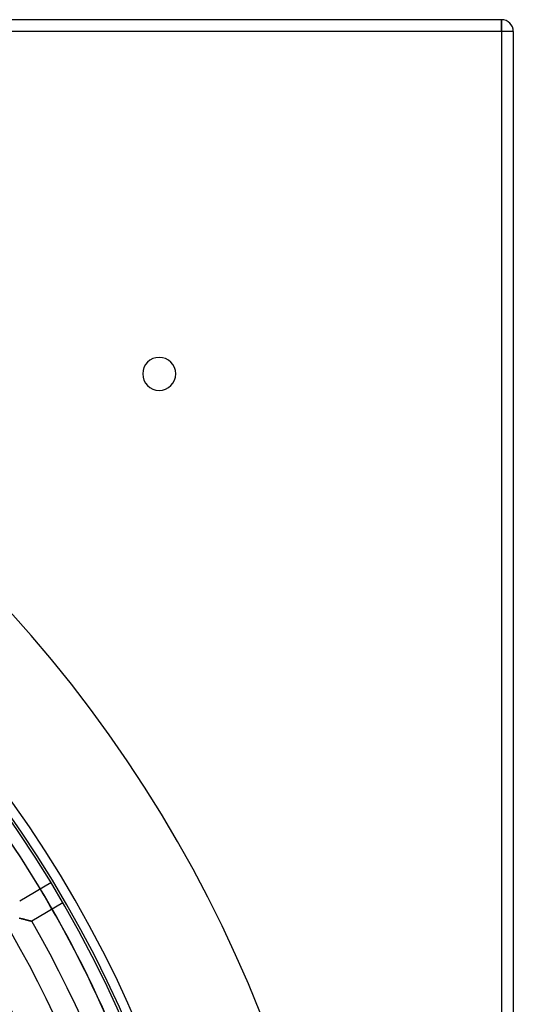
# Model space of a CAD drawing. Header units: millimetres. Extents: x -625 to 625, y -625 to 625.
# Tile 59 of 59: x 416 to 625, y 208 to 625. Entities that reach past the tile are written whole.
import ezdxf

# ---------------------------------------------------------------- set-up
doc = ezdxf.new("R2010")
doc.units = ezdxf.units.MM
doc.layers.add('HIDDEN', color=7, linetype='Continuous')
doc.layers.add('THICK', color=7, linetype='Continuous')

msp = doc.modelspace()

# ---------------------------------------------------------------- linework, layer by layer
at = {"layer": 'HIDDEN'}
for p, q in [((620, 620), (620, 625)), ((620, 625), (620, 625)), ((620, 620), (-620, 620)), ((620, 620), (620, -620)), ((625, 620), (620, 620)), ((625, 620), (625, 620)), ((468, 475), (468, 475)), ((482, 475), (482, 475)), ((415.9, 251.77), (429.1, 259.58)), ((434.19, 250.97), (420.99, 243.16)), ((415.74, 244.5), (416.04, 244.43)), ((416.12, 244.41), (415.81, 244.49)), ((416.04, 244.43), (416.36, 244.35)), ((416.44, 244.33), (416.12, 244.41)), ((416.36, 244.35), (416.7, 244.27)), ((416.76, 244.25), (416.44, 244.33)), ((416.7, 244.27), (417.04, 244.18)), ((417.09, 244.17), (416.76, 244.25)), ((417.04, 244.18), (417.38, 244.09)), ((417.41, 244.09), (417.09, 244.17)), ((417.38, 244.09), (417.71, 244.01)), ((417.73, 244), (417.41, 244.09)), ((417.71, 244.01), (418.03, 243.93)), ((418.05, 243.92), (417.73, 244)), ((418.03, 243.93), (418.34, 243.85)), ((418.36, 243.84), (418.05, 243.92)), ((418.34, 243.85), (418.63, 243.77)), ((418.66, 243.76), (418.36, 243.84)), ((418.63, 243.77), (418.91, 243.7)), ((418.96, 243.69), (418.66, 243.76)), ((418.91, 243.7), (419.18, 243.63)), ((419.24, 243.62), (418.96, 243.69)), ((419.18, 243.63), (419.43, 243.57)), ((419.51, 243.55), (419.24, 243.62)), ((419.43, 243.57), (419.67, 243.5)), ((419.76, 243.48), (419.51, 243.55)), ((419.67, 243.5), (419.88, 243.45)), ((420, 243.42), (419.76, 243.48)), ((419.88, 243.45), (420.08, 243.4)), ((420.21, 243.36), (420, 243.42)), ((420.08, 243.4), (420.26, 243.35)), ((420.41, 243.31), (420.21, 243.36)), ((420.26, 243.35), (420.43, 243.31)), ((420.58, 243.27), (420.41, 243.31)), ((420.43, 243.31), (420.57, 243.27)), ((420.57, 243.27), (420.69, 243.24)), ((420.72, 243.23), (420.58, 243.27)), ((420.69, 243.24), (420.79, 243.21)), ((420.84, 243.2), (420.72, 243.23)), ((420.79, 243.21), (420.88, 243.19)), ((420.92, 243.18), (420.84, 243.2)), ((420.88, 243.19), (420.94, 243.17)), ((420.97, 243.17), (420.92, 243.18)), ((420.94, 243.17), (420.97, 243.16)), ((420.99, 243.16), (420.97, 243.17)), ((420.97, 243.16), (420.99, 243.16))]:
    msp.add_line(p, q, dxfattribs=at)
for radius, end in [(556.5, 180), (506.5, 180), (501.5, 180), (450, 180), (445, 180), (486.17, 30.0107), (476.19, 29.9984), (460.84, 29.9784), (450.86, 29.9646)]:
    msp.add_arc((0, 0), radius, 0, end, dxfattribs=at)
for centre, major_axis, start_param, end_param in [((0, 0), (-388.08, -309.48), 2.827433, 3.141593), ((0.2, -0.24), (388.08, 309.48), -0.314159, 0)]:
    msp.add_ellipse(centre, major_axis=major_axis, ratio=0.987688, start_param=start_param, end_param=end_param, dxfattribs=at)
at = {"layer": 'THICK'}
for p, q in [((620, 625), (-620, 625)), ((620, 625), (620, 620)), ((620, 620), (-620, 620)), ((625, 620), (620, 620)), ((620, 620), (620, -620)), ((625, 620), (625, -620))]:
    msp.add_line(p, q, dxfattribs=at)
for centre, radius, start, end in [((620, 620), 5, 0, 90), ((0, 0), 502.5, 0, 180), ((475, 475), 7, 0, 180), ((475, 475), 7, 180, 0), ((0, 0), 444.99, 0, 180)]:
    msp.add_arc(centre, radius, start, end, dxfattribs=at)

doc.saveas('drawing.dxf')
